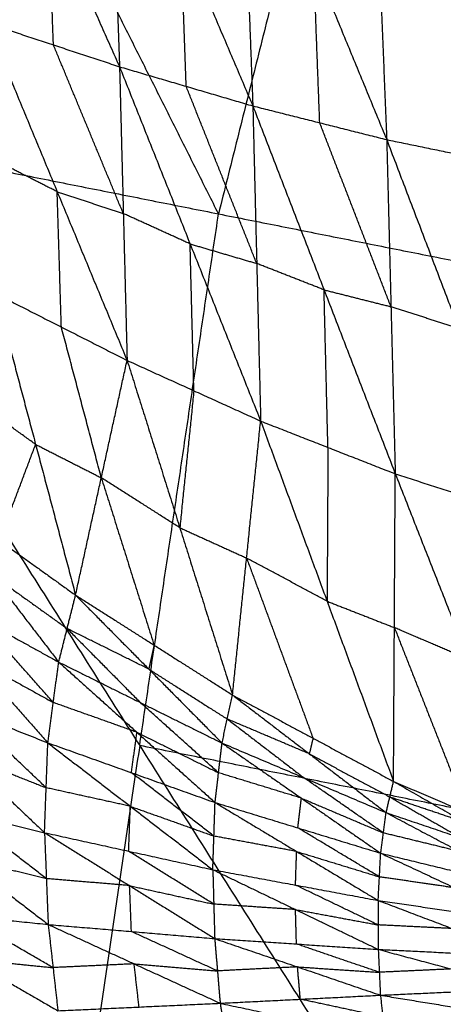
# Model space of a CAD drawing. Header units: millimetres. Extents: x -106 to 110, y -96 to 120.
# Tile 254 of 256: x -75.73 to -72.85, y 21.74 to 28.43. Entities that reach past the tile are written whole.
import ezdxf

# ---------------------------------------------------------------- set-up
doc = ezdxf.new("R2010")
doc.units = ezdxf.units.MM
doc.header["$MEASUREMENT"] = 0
doc.layers.add('Default', color=7, linetype='Continuous', true_color=0x000000)

msp = doc.modelspace()

# ---------------------------------------------------------------- linework, layer by layer
at = {"layer": 'Default'}
for points in [[(-77.5967, 27.7521, 5.5886), (-76.6313, 31.6062, 5.5886), (-75.6659, 35.4602, 5.5886)], [(-75.6659, 35.4602, 5.5886), (-73.4123, 30.9659, 5.1322), (-71.1588, 26.4716, 4.6759)], [(-74.3777, 27.1119, 5.1322), (-75.5045, 29.359, 5.3604), (-76.6313, 31.6062, 5.5886)], [(-73.4123, 30.9659, 5.1322), (-73.895, 29.0389, 5.1322), (-74.3777, 27.1119, 5.1322)], [(-76.0155, 30.2771, 0.0223), (-75.5328, 29.1941, -0.0849), (-75.0502, 28.1111, -0.1921)], [(-75.1227, 30.1398, -0.3441), (-75.0864, 29.1254, -0.2681), (-75.0502, 28.1111, -0.1921)], [(-75.1227, 30.1398, -0.3441), (-74.6338, 28.9924, -0.4311), (-74.1449, 27.8451, -0.518)], [(-74.2273, 30.0213, -0.6853), (-74.1861, 28.9332, -0.6017), (-74.1449, 27.8451, -0.518)], [(-74.2273, 30.0213, -0.6853), (-73.7315, 28.8187, -0.7504), (-73.2357, 27.6161, -0.8155)], [(-73.3288, 29.9236, -0.9975), (-73.2822, 28.7699, -0.9065), (-73.2357, 27.6161, -0.8155)], [(-73.3288, 29.9236, -0.9975), (-72.8271, 28.6761, -1.0391), (-72.3255, 27.4286, -1.0807)], [(-75.4993, 28.2594, -0.0171), (-75.5161, 28.7268, -0.051), (-75.5328, 29.1941, -0.0849)], [(-74.5975, 27.9781, -0.3551), (-74.6157, 28.4853, -0.3931), (-74.6338, 28.9924, -0.4311)], [(-73.6903, 27.7306, -0.6668), (-73.7109, 28.2747, -0.7086), (-73.7315, 28.8187, -0.7504)], [(-75.9483, 28.4077, 0.1578), (-75.4993, 28.2594, -0.0171), (-75.0502, 28.1111, -0.1921)], [(-75.9483, 28.4077, 0.1578), (-75.4736, 27.2621, 0.3382), (-74.9989, 26.1166, 0.5186)], [(-75.0245, 27.1139, 0.1632), (-75.2619, 27.6866, 0.073), (-75.4993, 28.2594, -0.0171)], [(-75.0502, 28.1111, -0.1921), (-75.0245, 27.1139, 0.1632), (-74.9989, 26.1166, 0.5186)], [(-75.0502, 28.1111, -0.1921), (-74.5975, 27.9781, -0.3551), (-74.1449, 27.8451, -0.518)], [(-75.0502, 28.1111, -0.1921), (-74.5709, 26.9078, 0.0272), (-74.0917, 25.7045, 0.2465)], [(-74.1183, 26.7748, -0.1357), (-74.3579, 27.3765, -0.2454), (-74.5975, 27.9781, -0.3551)], [(-74.1449, 27.8451, -0.518), (-74.1183, 26.7748, -0.1357), (-74.0917, 25.7045, 0.2465)], [(-74.1449, 27.8451, -0.518), (-73.6903, 27.7306, -0.6668), (-73.2357, 27.6161, -0.8155)], [(-74.1449, 27.8451, -0.518), (-73.6612, 26.5957, -0.2603), (-73.1774, 25.3463, -0.0026)], [(-77.5967, 27.7521, 5.5886), (-74.9134, 23.5004, 5.1322), (-72.2302, 19.2486, 4.6759)], [(-77.5967, 27.7521, 5.5886), (-74.3777, 27.1119, 5.1322), (-71.1588, 26.4716, 4.6759)], [(-73.2066, 26.4812, -0.4091), (-73.4484, 27.1059, -0.5379), (-73.6903, 27.7306, -0.6668)], [(-73.2357, 27.6161, -0.8155), (-73.2066, 26.4812, -0.4091), (-73.1774, 25.3463, -0.0026)], [(-73.2357, 27.6161, -0.8155), (-72.7806, 27.5224, -0.9481), (-72.3255, 27.4286, -1.0807)], [(-73.2357, 27.6161, -0.8155), (-72.746, 26.3326, -0.5211), (-72.2563, 25.049, -0.2266)], [(-75.4736, 27.2621, 0.3382), (-75.6968, 27.3755, 0.411), (-75.92, 27.4888, 0.4838)], [(-75.4453, 26.3433, 0.6642), (-75.4595, 26.8027, 0.5012), (-75.4736, 27.2621, 0.3382)], [(-75.4736, 27.2621, 0.3382), (-75.2491, 27.188, 0.2507), (-75.0245, 27.1139, 0.1632)], [(-74.5709, 26.9078, 0.0272), (-74.7977, 27.0108, 0.0952), (-75.0245, 27.1139, 0.1632)], [(-74.9134, 23.5004, 5.1322), (-74.6456, 25.3061, 5.1322), (-74.3777, 27.1119, 5.1322)], [(-74.5453, 25.9105, 0.3825), (-74.5581, 26.4092, 0.2049), (-74.5709, 26.9078, 0.0272)], [(-74.5709, 26.9078, 0.0272), (-74.3446, 26.8413, -0.0543), (-74.1183, 26.7748, -0.1357)], [(-73.6612, 26.5957, -0.2603), (-73.8897, 26.6853, -0.198), (-74.1183, 26.7748, -0.1357)], [(-75.8917, 26.57, 0.8098), (-75.6203, 25.5461, 1.37), (-75.3489, 24.5221, 1.9302)], [(-75.8917, 26.57, 0.8098), (-75.4453, 26.3433, 0.6642), (-74.9989, 26.1166, 0.5186)], [(-73.6346, 25.5254, 0.122), (-73.6479, 26.0606, -0.0692), (-73.6612, 26.5957, -0.2603)], [(-73.6612, 26.5957, -0.2603), (-73.4339, 26.5385, -0.3347), (-73.2066, 26.4812, -0.4091)], [(-72.746, 26.3326, -0.5211), (-72.9763, 26.4069, -0.4651), (-73.2066, 26.4812, -0.4091)], [(-75.1739, 25.3193, 1.2244), (-75.3096, 25.8313, 0.9443), (-75.4453, 26.3433, 0.6642)], [(-75.3489, 24.5221, 1.9302), (-75.1739, 25.3193, 1.2244), (-74.9989, 26.1166, 0.5186)], [(-74.9989, 26.1166, 0.5186), (-74.6409, 24.9802, 1.1196), (-74.2828, 23.8439, 1.7207)], [(-74.9989, 26.1166, 0.5186), (-74.5453, 25.9105, 0.3825), (-74.0917, 25.7045, 0.2465)], [(-75.6203, 25.5461, 1.37), (-75.8789, 25.7318, 1.4262), (-76.1375, 25.9175, 1.4824)], [(-74.5453, 25.9105, 0.3825), (-74.5931, 25.4454, 0.7511), (-74.6409, 24.9802, 1.1196)], [(-74.2828, 23.8439, 1.7207), (-74.1872, 24.7742, 0.9836), (-74.0917, 25.7045, 0.2465)], [(-74.0917, 25.7045, 0.2465), (-73.6404, 24.4807, 0.8872), (-73.1891, 23.257, 1.5278)], [(-74.0917, 25.7045, 0.2465), (-73.6346, 25.5254, 0.122), (-73.1774, 25.3463, -0.0026)], [(-75.8661, 24.8936, 2.0425), (-75.7432, 25.2198, 1.7063), (-75.6203, 25.5461, 1.37)], [(-75.6203, 25.5461, 1.37), (-75.3971, 25.4327, 1.2972), (-75.1739, 25.3193, 1.2244)], [(-73.6346, 25.5254, 0.122), (-73.6375, 25.0031, 0.5046), (-73.6404, 24.4807, 0.8872)], [(-73.1891, 23.257, 1.5278), (-73.1833, 24.3016, 0.7626), (-73.1774, 25.3463, -0.0026)], [(-73.1774, 25.3463, -0.0026), (-72.7169, 25.1976, -0.1146), (-72.2563, 25.049, -0.2266)], [(-73.1774, 25.3463, -0.0026), (-72.6811, 24.0863, 0.6833), (-72.1848, 22.8263, 1.3692)], [(-75.1739, 25.3193, 1.2244), (-74.9949, 24.7512, 1.5249), (-74.8159, 24.183, 1.8254)], [(-74.6409, 24.9802, 1.1196), (-74.9074, 25.1498, 1.172), (-75.1739, 25.3193, 1.2244)], [(-76.3833, 25.2651, 2.1549), (-75.9233, 24.6662, 1.8133), (-75.4633, 24.0674, 1.4718)], [(-76.3833, 25.2651, 2.1549), (-75.8661, 24.8936, 2.0425), (-75.3489, 24.5221, 1.9302)], [(-74.6409, 24.9802, 1.1196), (-74.4141, 24.8772, 1.0516), (-74.1872, 24.7742, 0.9836)], [(-74.1872, 24.7742, 0.9836), (-73.9616, 24.1623, 1.3039), (-73.736, 23.5504, 1.6243)], [(-73.6404, 24.4807, 0.8872), (-73.9138, 24.6275, 0.9354), (-74.1872, 24.7742, 0.9836)], [(-76.5619, 24.675, 1.5869), (-76.0496, 24.0969, 1.3634), (-75.5372, 23.5188, 1.14)], [(-76.5619, 24.675, 1.5869), (-76.0126, 24.3712, 1.5293), (-75.4633, 24.0674, 1.4718)], [(-75.9233, 24.6662, 1.8133), (-75.6647, 24.4805, 1.7572), (-75.4061, 24.2947, 1.701)], [(-75.4633, 24.0674, 1.4718), (-75.4061, 24.2947, 1.701), (-75.3489, 24.5221, 1.9302)], [(-75.3489, 24.5221, 1.9302), (-74.8515, 24.0198, 1.649), (-74.354, 23.5174, 1.3678)], [(-75.3489, 24.5221, 1.9302), (-74.8159, 24.183, 1.8254), (-74.2828, 23.8439, 1.7207)], [(-73.6404, 24.4807, 0.8872), (-73.4118, 24.3912, 0.8249), (-73.1833, 24.3016, 0.7626)], [(-75.5003, 23.7931, 1.3059), (-75.7564, 24.0821, 1.4176), (-76.0126, 24.3712, 1.5293)], [(-75.4061, 24.2947, 1.701), (-75.1574, 24.0436, 1.5604), (-74.9086, 23.7924, 1.4198)], [(-74.8515, 24.0198, 1.649), (-75.1288, 24.1573, 1.675), (-75.4061, 24.2947, 1.701)], [(-73.1833, 24.3016, 0.7626), (-72.9351, 23.6716, 1.1055), (-72.687, 23.0416, 1.4485)], [(-72.6811, 24.0863, 0.6833), (-72.9322, 24.194, 0.7229), (-73.1833, 24.3016, 0.7626)], [(-74.8159, 24.183, 1.8254), (-74.8337, 24.1014, 1.7372), (-74.8515, 24.0198, 1.649)], [(-76.0496, 24.0969, 1.3634), (-75.7749, 23.945, 1.3347), (-75.5003, 23.7931, 1.3059)], [(-75.5372, 23.5188, 1.14), (-75.5003, 23.7931, 1.3059), (-75.4633, 24.0674, 1.4718)], [(-75.4633, 24.0674, 1.4718), (-74.9323, 23.5904, 1.2915), (-74.4013, 23.1135, 1.1111)], [(-75.4633, 24.0674, 1.4718), (-74.9086, 23.7924, 1.4198), (-74.354, 23.5174, 1.3678)], [(-74.8515, 24.0198, 1.649), (-74.5849, 23.8502, 1.5966), (-74.3184, 23.6806, 1.5443)], [(-76.6784, 23.9717, 1.1771), (-76.1191, 23.4402, 1.0781), (-75.5597, 22.9088, 0.9791)], [(-76.6784, 23.9717, 1.1771), (-76.1078, 23.7452, 1.1585), (-75.5372, 23.5188, 1.14)], [(-75.4964, 19.5703, 5.1322), (-76.838, 21.6962, 5.3604), (-78.1796, 23.8221, 5.5886)], [(-74.354, 23.5174, 1.3678), (-74.3184, 23.6806, 1.5443), (-74.2828, 23.8439, 1.7207)], [(-74.2828, 23.8439, 1.7207), (-73.7612, 23.4444, 1.4961), (-73.2395, 23.045, 1.2715)], [(-74.2828, 23.8439, 1.7207), (-73.736, 23.5504, 1.6243), (-73.1891, 23.257, 1.5278)], [(-75.5485, 23.2138, 1.0596), (-75.8281, 23.4795, 1.109), (-76.1078, 23.7452, 1.1585)], [(-74.9323, 23.5904, 1.2915), (-75.2163, 23.6918, 1.2987), (-75.5003, 23.7931, 1.3059)], [(-74.3777, 23.3155, 1.2395), (-74.6432, 23.5539, 1.3296), (-74.9086, 23.7924, 1.4198)], [(-74.3184, 23.6806, 1.5443), (-74.0576, 23.4809, 1.432), (-73.7968, 23.2812, 1.3196)], [(-73.7612, 23.4444, 1.4961), (-74.0398, 23.5625, 1.5202), (-74.3184, 23.6806, 1.5443)], [(-74.9693, 23.3161, 1.1256), (-74.9508, 23.4533, 1.2085), (-74.9323, 23.5904, 1.2915)], [(-74.9323, 23.5904, 1.2915), (-74.655, 23.453, 1.2655), (-74.3777, 23.3155, 1.2395)], [(-73.736, 23.5504, 1.6243), (-73.7486, 23.4974, 1.5602), (-73.7612, 23.4444, 1.4961)], [(-75.5597, 22.9088, 0.9791), (-75.5485, 23.2138, 1.0596), (-75.5372, 23.5188, 1.14)], [(-75.5372, 23.5188, 1.14), (-74.977, 23.0881, 1.0647), (-74.4167, 22.6574, 0.9895)], [(-75.5372, 23.5188, 1.14), (-74.9693, 23.3161, 1.1256), (-74.4013, 23.1135, 1.1111)], [(-74.9134, 23.5004, 5.1322), (-75.2049, 21.5353, 5.1322), (-75.4964, 19.5703, 5.1322)], [(-71.6945, 22.8601, 4.6759), (-73.3039, 23.1802, 4.904), (-74.9134, 23.5004, 5.1322)], [(-74.4013, 23.1135, 1.1111), (-74.3777, 23.3155, 1.2395), (-74.354, 23.5174, 1.3678)], [(-74.354, 23.5174, 1.3678), (-73.8151, 23.1433, 1.2256), (-73.2763, 22.7691, 1.0834)], [(-74.354, 23.5174, 1.3678), (-73.7968, 23.2812, 1.3196), (-73.2395, 23.045, 1.2715)], [(-76.1191, 23.4402, 1.0781), (-75.8338, 23.327, 1.0688), (-75.5485, 23.2138, 1.0596)], [(-73.7612, 23.4444, 1.4961), (-73.4877, 23.2977, 1.4479), (-73.2143, 23.151, 1.3996)], [(-74.409, 22.8855, 1.0503), (-74.6891, 23.1008, 1.0879), (-74.9693, 23.3161, 1.1256)], [(-73.8151, 23.1433, 1.2256), (-74.0964, 23.2294, 1.2326), (-74.3777, 23.3155, 1.2395)], [(-73.2579, 22.907, 1.1775), (-73.5273, 23.0941, 1.2485), (-73.7968, 23.2812, 1.3196)], [(-74.977, 23.0881, 1.0647), (-75.2627, 23.1509, 1.0621), (-75.5485, 23.2138, 1.0596)], [(-73.2395, 23.045, 1.2715), (-73.2143, 23.151, 1.3996), (-73.1891, 23.257, 1.5278)], [(-73.1891, 23.257, 1.5278), (-72.7033, 22.9782, 1.3577), (-72.2174, 22.6994, 1.1876)], [(-73.1891, 23.257, 1.5278), (-72.687, 23.0416, 1.4485), (-72.1848, 22.8263, 1.3692)], [(-76.7171, 23.195, 0.9753), (-76.1384, 23.0519, 0.9772), (-75.5597, 22.9088, 0.9791)], [(-76.7171, 23.195, 0.9753), (-76.126, 22.7402, 0.9726), (-75.5349, 22.2854, 0.97)], [(-73.8388, 22.9413, 1.0973), (-73.827, 23.0423, 1.1615), (-73.8151, 23.1433, 1.2256)], [(-73.8151, 23.1433, 1.2256), (-73.5365, 23.0251, 1.2015), (-73.2579, 22.907, 1.1775)], [(-73.2143, 23.151, 1.3996), (-72.9714, 23.0116, 1.3146), (-72.7284, 22.8722, 1.2295)], [(-72.7033, 22.9782, 1.3577), (-72.9588, 23.0646, 1.3787), (-73.2143, 23.151, 1.3996)], [(-74.9882, 22.7831, 0.9843), (-74.9826, 22.9356, 1.0245), (-74.977, 23.0881, 1.0647)], [(-74.977, 23.0881, 1.0647), (-74.693, 22.9868, 1.0575), (-74.409, 22.8855, 1.0503)], [(-74.4167, 22.6574, 0.9895), (-74.409, 22.8855, 1.0503), (-74.4013, 23.1135, 1.1111)], [(-74.4013, 23.1135, 1.1111), (-73.8473, 22.781, 1.0543), (-73.2933, 22.4484, 0.9974)], [(-74.4013, 23.1135, 1.1111), (-73.8388, 22.9413, 1.0973), (-73.2763, 22.7691, 1.0834)], [(-75.5473, 22.5971, 0.9746), (-75.8429, 22.8245, 0.9759), (-76.1384, 23.0519, 0.9772)], [(-73.2763, 22.7691, 1.0834), (-73.2579, 22.907, 1.1775), (-73.2395, 23.045, 1.2715)], [(-73.2395, 23.045, 1.2715), (-72.7432, 22.7818, 1.1623), (-72.247, 22.5187, 1.0531)], [(-73.2395, 23.045, 1.2715), (-72.7284, 22.8722, 1.2295), (-72.2174, 22.6994, 1.1876)], [(-73.2848, 22.6087, 1.0404), (-73.5618, 22.775, 1.0689), (-73.8388, 22.9413, 1.0973)], [(-75.5597, 22.9088, 0.9791), (-75.5473, 22.5971, 0.9746), (-75.5349, 22.2854, 0.97)], [(-75.5597, 22.9088, 0.9791), (-74.9882, 22.7831, 0.9843), (-74.4167, 22.6574, 0.9895)], [(-75.5597, 22.9088, 0.9791), (-74.9818, 22.549, 0.9826), (-74.4038, 22.1893, 0.9862)], [(-73.8473, 22.781, 1.0543), (-74.1281, 22.8332, 1.0523), (-74.409, 22.8855, 1.0503)], [(-72.7432, 22.7818, 1.1623), (-73.0006, 22.8444, 1.1699), (-73.2579, 22.907, 1.1775)], [(-76.126, 22.7402, 0.9726), (-75.8367, 22.6686, 0.9736), (-75.5473, 22.5971, 0.9746)], [(-74.4102, 22.4234, 0.9878), (-74.6992, 22.6032, 0.9861), (-74.9882, 22.7831, 0.9843)], [(-73.855, 22.5529, 0.9935), (-73.8511, 22.667, 1.0239), (-73.8473, 22.781, 1.0543)], [(-73.8473, 22.781, 1.0543), (-73.566, 22.6949, 1.0474), (-73.2848, 22.6087, 1.0404)], [(-73.2933, 22.4484, 0.9974), (-73.2848, 22.6087, 1.0404), (-73.2763, 22.7691, 1.0834)], [(-73.2763, 22.7691, 1.0834), (-72.7728, 22.5339, 1.0392), (-72.2693, 22.2987, 0.995)], [(-73.2763, 22.7691, 1.0834), (-72.7616, 22.6439, 1.0683), (-72.247, 22.5187, 1.0531)], [(-74.4167, 22.6574, 0.9895), (-74.4102, 22.4234, 0.9878), (-74.4038, 22.1893, 0.9862)], [(-74.4167, 22.6574, 0.9895), (-73.855, 22.5529, 0.9935), (-73.2933, 22.4484, 0.9974)], [(-74.4167, 22.6574, 0.9895), (-73.8549, 22.3868, 0.9941), (-73.2932, 22.1161, 0.9987)], [(-72.7728, 22.5339, 1.0392), (-73.0288, 22.5713, 1.0398), (-73.2848, 22.6087, 1.0404)], [(-74.9818, 22.549, 0.9826), (-75.2645, 22.573, 0.9786), (-75.5473, 22.5971, 0.9746)], [(-74.9694, 22.2373, 0.9781), (-74.9756, 22.3932, 0.9804), (-74.9818, 22.549, 0.9826)], [(-74.9818, 22.549, 0.9826), (-74.696, 22.4862, 0.9852), (-74.4102, 22.4234, 0.9878)], [(-73.2932, 22.2823, 0.998), (-73.5741, 22.4176, 0.9958), (-73.855, 22.5529, 0.9935)], [(-73.8549, 22.3868, 0.9941), (-74.1326, 22.4051, 0.991), (-74.4102, 22.4234, 0.9878)], [(-73.2933, 22.4484, 0.9974), (-73.2932, 22.2823, 0.998), (-73.2932, 22.1161, 0.9987)], [(-73.2933, 22.4484, 0.9974), (-72.7899, 22.2576, 0.9988), (-72.2866, 22.0668, 1.0002)], [(-73.2933, 22.4484, 0.9974), (-72.7813, 22.3735, 0.9962), (-72.2693, 22.2987, 0.995)], [(-76.6825, 22.4017, 0.9594), (-76.1087, 22.3435, 0.9647), (-75.5349, 22.2854, 0.97)], [(-76.6825, 22.4017, 0.9594), (-76.0757, 22.0504, 1.0282), (-75.4689, 21.6991, 1.097)], [(-75.5019, 21.9922, 1.0335), (-75.8053, 22.1679, 0.9991), (-76.1087, 22.3435, 0.9647)], [(-73.8485, 22.1527, 0.9924), (-73.8517, 22.2697, 0.9932), (-73.8549, 22.3868, 0.9941)], [(-73.8549, 22.3868, 0.9941), (-73.5741, 22.3345, 0.9961), (-73.2932, 22.2823, 0.998)], [(-75.5349, 22.2854, 0.97), (-75.5019, 21.9922, 1.0335), (-75.4689, 21.6991, 1.097)], [(-75.5349, 22.2854, 0.97), (-74.9694, 22.2373, 0.9781), (-74.4038, 22.1893, 0.9862)], [(-75.5349, 22.2854, 0.97), (-74.9508, 22.0178, 1.0288), (-74.3666, 21.7503, 1.0876)], [(-72.7899, 22.2576, 0.9988), (-73.0416, 22.2699, 0.9984), (-73.2932, 22.2823, 0.998)], [(-74.3852, 21.9698, 1.0369), (-74.6773, 22.1036, 1.0075), (-74.9694, 22.2373, 0.9781)], [(-74.4038, 22.1893, 0.9862), (-74.3852, 21.9698, 1.0369), (-74.3666, 21.7503, 1.0876)], [(-74.4038, 22.1893, 0.9862), (-73.8485, 22.1527, 0.9924), (-73.2932, 22.1161, 0.9987)], [(-74.4038, 22.1893, 0.9862), (-73.841, 21.9971, 1.0309), (-73.2783, 21.8049, 1.0757)], [(-73.2857, 21.9605, 1.0372), (-73.5671, 22.0566, 1.0148), (-73.8485, 22.1527, 0.9924)], [(-73.2932, 22.1161, 0.9987), (-73.2857, 21.9605, 1.0372), (-73.2783, 21.8049, 1.0757)], [(-73.2932, 22.1161, 0.9987), (-72.7963, 21.9829, 1.0287), (-72.2994, 21.8497, 1.0588)], [(-73.2932, 22.1161, 0.9987), (-72.7899, 22.0914, 0.9994), (-72.2866, 22.0668, 1.0002)], [(-76.0757, 22.0504, 1.0282), (-75.7888, 22.0213, 1.0308), (-75.5019, 21.9922, 1.0335)], [(-74.9508, 22.0178, 1.0288), (-75.2263, 22.005, 1.0311), (-75.5019, 21.9922, 1.0335)], [(-74.9177, 21.7247, 1.0923), (-74.9343, 21.8713, 1.0605), (-74.9508, 22.0178, 1.0288)], [(-74.9508, 22.0178, 1.0288), (-74.668, 21.9938, 1.0328), (-74.3852, 21.9698, 1.0369)], [(-73.841, 21.9971, 1.0309), (-74.1131, 21.9835, 1.0339), (-74.3852, 21.9698, 1.0369)], [(-73.8224, 21.7776, 1.0817), (-73.8317, 21.8873, 1.0563), (-73.841, 21.9971, 1.0309)], [(-73.841, 21.9971, 1.0309), (-73.5634, 21.9788, 1.0341), (-73.2857, 21.9605, 1.0372)], [(-72.7963, 21.9829, 1.0287), (-73.041, 21.9717, 1.033), (-73.2857, 21.9605, 1.0372)], [(-74.3666, 21.7503, 1.0876), (-73.8224, 21.7776, 1.0817), (-73.2783, 21.8049, 1.0757)], [(-73.2783, 21.8049, 1.0757), (-72.7889, 21.8273, 1.0672), (-72.2994, 21.8497, 1.0588)], [(-73.2783, 21.8049, 1.0757), (-73.2614, 21.6573, 1.1631), (-73.2446, 21.5098, 1.2504)], [(-73.2783, 21.8049, 1.0757), (-72.7922, 21.7258, 1.1321), (-72.3061, 21.6468, 1.1886)], [(-75.4689, 21.6991, 1.097), (-74.9177, 21.7247, 1.0923), (-74.3666, 21.7503, 1.0876)], [(-74.3666, 21.7503, 1.0876), (-74.3328, 21.5398, 1.2042), (-74.2989, 21.3294, 1.3209)], [(-74.3666, 21.7503, 1.0876), (-73.8056, 21.6301, 1.169), (-73.2446, 21.5098, 1.2504)], [(-73.2614, 21.6573, 1.1631), (-73.5419, 21.7175, 1.1224), (-73.8224, 21.7776, 1.0817)]]:
    msp.add_open_spline(points, degree=2, dxfattribs=at)

doc.saveas('drawing.dxf')
